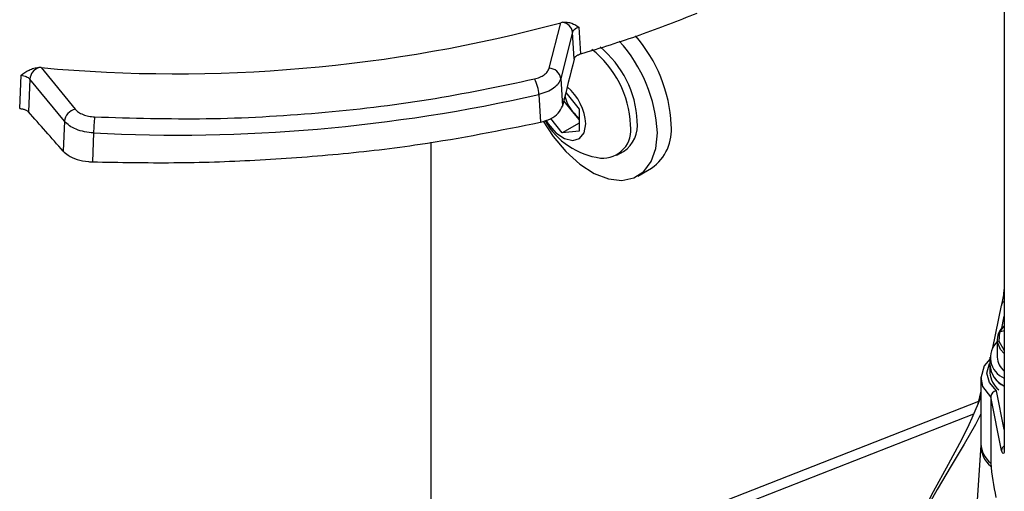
# Model space of a CAD drawing. Header units: inches. Extents: x 0.6 to 33.8, y 0 to 21.7.
# Tile 104 of 172: x 25.236 to 26.05, y 13.117 to 13.506. Entities that reach past the tile are written whole.
import ezdxf

# ---------------------------------------------------------------- set-up
doc = ezdxf.new("R2010")
doc.units = ezdxf.units.IN
doc.header["$MEASUREMENT"] = 0

msp = doc.modelspace()

# ---------------------------------------------------------------- linework, layer by layer
at = {"color": 7, "linetype": 'Continuous'}
for p, q in [((26.04984, 14.68985), (26.04984, 13.15191)), ((26.04994, 14.68928), (26.04994, 13.15135)), ((25.67343, 13.46628), (25.68301, 13.50385)), ((25.68477, 13.50423), (25.68301, 13.50385)), ((25.6929, 13.49603), (25.68316, 13.45784)), ((25.69417, 13.47381), (25.6929, 13.49603)), ((25.69815, 13.50026), (25.69941, 13.47805)), ((25.25324, 13.46677), (25.25131, 13.46683)), ((25.25324, 13.46677), (25.28143, 13.43246)), ((25.23557, 13.43295), (25.23672, 13.46045)), ((25.24389, 13.45729), (25.24274, 13.4302)), ((25.27255, 13.42241), (25.24389, 13.45729)), ((25.68316, 13.45784), (25.68445, 13.43499)), ((25.68723, 13.44616), (25.69817, 13.43256)), ((25.66495, 13.44452), (25.66627, 13.42161)), ((25.68597, 13.43897), (25.68535, 13.43861)), ((25.68597, 13.43897), (25.68597, 13.44109)), ((25.69286, 13.43039), (25.68597, 13.43897)), ((25.69817, 13.4238), (25.69286, 13.43039)), ((25.69817, 13.43256), (25.69817, 13.41417)), ((25.27255, 13.42241), (25.27154, 13.3977)), ((25.68438, 13.41294), (25.67492, 13.42471)), ((25.69817, 13.4209), (25.68438, 13.41294)), ((25.29671, 13.41275), (25.2957, 13.38887)), ((25.69817, 13.41417), (25.68438, 13.41294)), ((25.57557, 13.40505), (25.57557, 13.01341)), ((25.72954, 13.39432), (25.73502, 13.39749)), ((25.74677, 13.37714), (25.75826, 13.38377)), ((26.04051, 13.23519), (26.04752, 13.27023)), ((26.04762, 13.25016), (26.04984, 13.26134)), ((26.04619, 13.24826), (26.04984, 13.25309)), ((26.04414, 13.24197), (26.04414, 13.22744)), ((26.04619, 13.24826), (26.04984, 13.24941)), ((26.03802, 13.22744), (26.03802, 13.22102)), ((26.03802, 13.22094), (26.03802, 13.21459)), ((26.03064, 13.21057), (26.03064, 13.15592)), ((26.03867, 13.19457), (26.03867, 13.1946)), ((26.04756, 13.15042), (26.03867, 13.1946)), ((26.03867, 13.19457), (26.03867, 13.13995)), ((26.04984, 13.16754), (26.04346, 13.19955)), ((26.02851, 13.19074), (25.3529, 12.92624)), ((25.36176, 12.92113), (26.02474, 13.18069)), ((26.03052, 13.15474), (26.02733, 13.10508))]:
    msp.add_line(p, q, dxfattribs=at)
at = {"color": 7, "linetype": 'Continuous', "flags": 128}
for points in [[(25.66857, 13.42238), (25.67671, 13.40989), (25.68726, 13.39734), (25.69878, 13.387), (25.7107, 13.37937), (25.72249, 13.3748), (25.73359, 13.3735), (25.74348, 13.37553), (25.75169, 13.3808), (25.75785, 13.38907), (25.76166, 13.39994), (25.76296, 13.41291)], [(25.67086, 13.4232), (25.67274, 13.42025), (25.67909, 13.41293), (25.68616, 13.40809), (25.69299, 13.40639), (25.69865, 13.40806), (25.70239, 13.41287), (25.70369, 13.42018)], [(26.04984, 13.23307), (26.04977, 13.23312), (26.04556, 13.2405), (26.04619, 13.24826)], [(26.04984, 13.23043), (26.04668, 13.23388), (26.04429, 13.23984)], [(26.03819, 13.22617), (26.03322, 13.22022), (26.03064, 13.21022)], [(26.04346, 13.19955), (26.03762, 13.20638), (26.0355, 13.21427), (26.03762, 13.2222), (26.0382, 13.22288)], [(26.03867, 13.19457), (26.03214, 13.20321), (26.03087, 13.21085)], [(26.03064, 13.1955), (26.03055, 13.19524), (26.0283, 13.18922), (26.02563, 13.18272), (26.02319, 13.17715), (26.02053, 13.17141), (26.01718, 13.16454), (26.01278, 13.15595), (26.00354, 13.1388), (25.99117, 13.11611), (25.98402, 13.10234), (25.9763, 13.08612), (25.96875, 13.06732), (25.966, 13.0575)], [(26.03064, 13.19923), (26.02803, 13.18885), (26.02794, 13.18834)], [(26.02895, 13.19091), (26.02951, 13.1933), (26.03019, 13.19573)], [(26.03064, 13.18062), (26.02612, 13.17168), (26.01687, 13.15549), (26.00611, 13.13768), (25.99438, 13.11818), (25.98269, 13.09729), (25.97218, 13.07519), (25.96462, 13.05355), (25.96391, 13.04945)], [(26.04994, 13.15135), (26.04988, 13.14976), (26.0497, 13.14861), (26.04944, 13.14796), (26.0491, 13.14775), (26.04835, 13.14848), (26.04756, 13.15042)], [(26.04994, 13.15135), (26.04986, 13.15166), (26.04984, 13.15191)]]:
    msp.add_lwpolyline(points, dxfattribs=at)
at = {"color": 7, "linetype": 'Continuous'}
for centre, radius, start, end in [((25.36489, 14.68188), 1.22022, 264.74995, 285.11215), ((25.68322, 13.49457), 0.00978, 8.60007, 80.90131), ((25.64191, 13.40703), 0.12119, 2.77856, 42.35923), ((25.65361, 13.41368), 0.12098, 2.77514, 41.02445), ((25.65662, 13.41556), 0.08432, 2.5674, 51.79003), ((25.66191, 13.41863), 0.08452, 2.62062, 50.6047), ((25.25569, 13.45577), 0.0119, 111.5916, 172.64028), ((25.67319, 13.45618), 0.01011, 9.45434, 88.616), ((25.63826, 13.44391), 0.02669, 1.30666, 30.36682), ((25.66092, 13.41797), 0.04283, 2.9558, 50.08789), ((25.36551, 14.7652), 1.3542, 267.08764, 282.77446), ((25.71792, 13.45067), 0.03224, 193.14926, 218.98178), ((25.28448, 13.42081), 0.01204, 104.68971, 172.36668), ((25.71367, 13.44678), 0.02649, 218.20963, 234.15981), ((25.40976, 13.41236), 0.11305, 173.06166, 179.80434), ((25.72464, 13.45457), 0.06315, 210.25962, 262.07408), ((25.72045, 13.41915), 0.02611, 303.93673, 7.37545), ((25.71786, 13.41529), 0.02335, 265.26083, 9.97562), ((25.73603, 13.41537), 0.03864, 305.12687, 6.18531), ((25.99889, 13.28546), 0.05099, 344.78663, 357.66766), ((26.05077, 13.27023), 0.00325, 145.37632, 179.99707), ((26.05125, 13.26984), 0.00387, 111.38669, 144.55662), ((26.05845, 13.2419), 0.01431, 127.00475, 188.24979), ((26.05686, 13.22709), 0.01842, 133.66504, 247.58575), ((26.06004, 13.22807), 0.01591, 182.26031, 230.11996), ((26.05925, 13.22274), 0.0213, 184.6311, 243.77278), ((26.05925, 13.22265), 0.0213, 184.6311, 243.77278), ((26.05749, 13.21576), 0.01951, 183.46433, 231.52177), ((26.04421, 13.19402), 0.00557, 97.71056, 174.03758), ((26.05221, 13.15434), 0.02163, 175.79976, 232.03461), ((26.05254, 13.15693), 0.02193, 182.63881, 230.74716), ((26.0521, 13.15016), 0.00456, 119.8489, 176.71418), ((26.05125, 13.15155), 0.00146, 164.87557, 202.18105), ((26.23966, 13.15637), 0.20167, 184.67166, 192.86214)]:
    msp.add_arc(centre, radius, start, end, dxfattribs=at)
for centre, major_axis, ratio, start_param, end_param in [((25.964, 10.288), (0.63812, 5.11771), 0.16143, 0.919139, 0.928791), ((25.18018, 9.8355), (-1.05782, 4.14715), 0.378335, 5.641691, 5.656924)]:
    msp.add_ellipse(centre, major_axis=major_axis, ratio=ratio, start_param=start_param, end_param=end_param, dxfattribs=at)
for points, knots in [([(25.69941, 13.47805), (25.71601, 13.48313), (25.74929, 13.49331), (25.7803, 13.50566), (25.79585, 13.51185)], [0, 0, 0, 0, 0.498514, 1, 1, 1, 1]), ([(25.68477, 13.50423), (25.68601, 13.50432), (25.68861, 13.5045), (25.69329, 13.50326), (25.69622, 13.50145), (25.69815, 13.50026)], [0, 0, 0, 0, 0.23738, 0.5000164, 1, 1, 1, 1]), ([(25.6929, 13.49603), (25.69306, 13.49649), (25.69339, 13.4974), (25.69456, 13.4986), (25.69614, 13.49961), (25.69748, 13.50004), (25.69815, 13.50026)], [0, 0, 0, 0, 0.249868, 0.500309, 0.750132, 1, 1, 1, 1]), ([(25.69417, 13.47381), (25.69424, 13.47405), (25.69439, 13.47452), (25.69481, 13.4752), (25.69535, 13.47584), (25.69604, 13.47644), (25.69684, 13.47698), (25.69793, 13.47755), (25.69885, 13.47786), (25.69941, 13.47805)], [0, 0, 0, 0, 0.131905, 0.263811, 0.395717, 0.527624, 0.65953, 0.791436, 1, 1, 1, 1]), ([(25.23672, 13.46045), (25.23882, 13.46198), (25.24201, 13.46432), (25.2471, 13.46641), (25.24996, 13.4667), (25.25131, 13.46683)], [0, 0, 0, 0, 0.499739, 0.762476, 1, 1, 1, 1]), ([(25.66129, 13.4574), (25.66283, 13.45784), (25.66591, 13.45871), (25.66957, 13.46084), (25.6723, 13.46339), (25.67306, 13.46532), (25.67343, 13.46628)], [0, 0, 0, 0, 0.249874, 0.500259, 0.750643, 1, 1, 1, 1]), ([(25.23672, 13.46045), (25.23748, 13.46036), (25.239, 13.46017), (25.24102, 13.45947), (25.24274, 13.45852), (25.24351, 13.4577), (25.24389, 13.45729)], [0, 0, 0, 0, 0.249868, 0.499691, 0.750132, 1, 1, 1, 1]), ([(25.29754, 13.42602), (25.32834, 13.42511), (25.39016, 13.42328), (25.48282, 13.42855), (25.5741, 13.43915), (25.63229, 13.45133), (25.66129, 13.4574)], [0, 0, 0, 0, 0.249153, 0.5, 0.750847, 1, 1, 1, 1]), ([(25.68316, 13.45784), (25.68259, 13.45641), (25.68146, 13.45355), (25.67737, 13.44974), (25.67188, 13.44654), (25.66725, 13.44519), (25.66495, 13.44452)], [0, 0, 0, 0, 0.24934, 0.499741, 0.750142, 1, 1, 1, 1]), ([(25.23557, 13.43295), (25.23597, 13.43291), (25.23677, 13.43284), (25.23793, 13.43264), (25.23902, 13.43236), (25.24003, 13.432), (25.24094, 13.43158), (25.24191, 13.431), (25.24243, 13.4305), (25.24274, 13.4302)], [0, 0, 0, 0, 0.131766, 0.263532, 0.395298, 0.527065, 0.658833, 0.790601, 1, 1, 1, 1]), ([(25.28143, 13.43246), (25.28228, 13.4316), (25.28398, 13.42988), (25.28788, 13.4279), (25.29246, 13.42649), (25.29585, 13.42617), (25.29754, 13.42602)], [0, 0, 0, 0, 0.249874, 0.500259, 0.750643, 1, 1, 1, 1]), ([(25.66627, 13.42161), (25.66921, 13.42248), (25.67509, 13.42422), (25.68178, 13.42898), (25.68353, 13.43293), (25.68445, 13.43499)], [0, 0, 0, 0, 0.323217, 0.646448, 1, 1, 1, 1]), ([(25.29671, 13.41275), (25.29418, 13.413), (25.2891, 13.41351), (25.28223, 13.41565), (25.27637, 13.4186), (25.27382, 13.42114), (25.27255, 13.42241)], [0, 0, 0, 0, 0.2493405, 0.4997407, 0.7501424, 1, 1, 1, 1]), ([(25.2957, 13.38887), (25.31811, 13.38847), (25.36291, 13.38766), (25.43093, 13.38985), (25.49905, 13.39486), (25.57867, 13.40409), (25.63335, 13.41503), (25.66627, 13.42161)], [0, 0, 0, 0, 0.1780812, 0.3561627, 0.5394225, 0.7226823, 1, 1, 1, 1]), ([(25.27154, 13.3977), (25.27278, 13.39652), (25.27566, 13.39378), (25.28285, 13.39063), (25.29018, 13.38914), (25.29458, 13.38893), (25.2957, 13.38887)], [0, 0, 0, 0, 0.242854, 0.566231, 0.889653, 1, 1, 1, 1])]:
    msp.add_open_spline(points, degree=3, knots=knots, dxfattribs=at)

doc.saveas('drawing.dxf')
